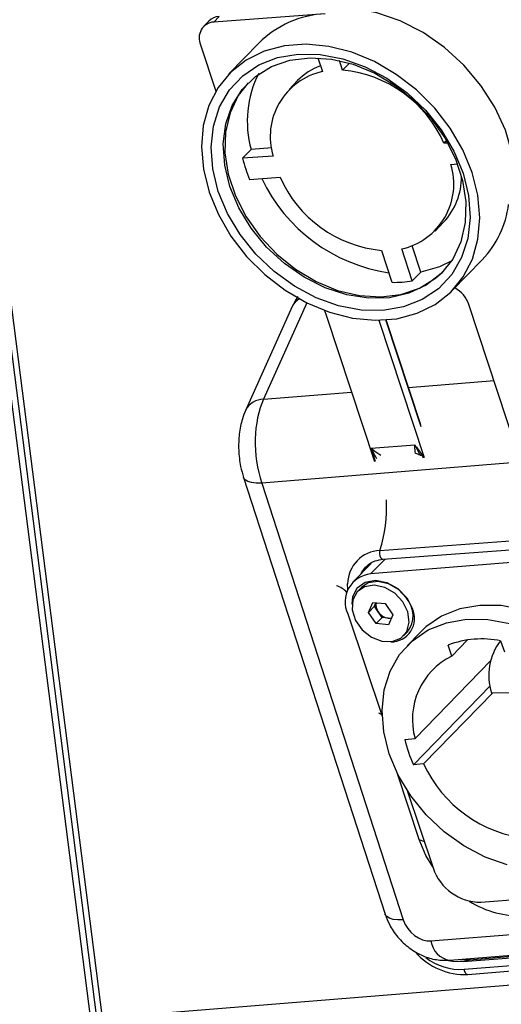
# Model space of a CAD drawing. Header units: millimetres. Extents: x 9 to 583, y 10 to 410.
# Tile 37 of 122: x 240.49 to 248.54, y 62.11 to 78.57. Entities that reach past the tile are written whole.
import ezdxf

# ---------------------------------------------------------------- set-up
doc = ezdxf.new("R2010")
doc.units = ezdxf.units.MM

msp = doc.modelspace()

# ---------------------------------------------------------------- linework, layer by layer
at = {"color": 7, "linetype": 'Continuous', "lineweight": 25}
for p, q in [((233.8045, 123.3811), (241.6703, 61.8515)), ((233.9142, 123.3673), (241.7744, 61.8814)), ((234.0083, 123.3666), (241.8685, 61.8808)), ((243.6504, 78.5492), (243.5611, 78.4571)), ((245.5912, 78.6713), (243.7311, 78.5328)), ((243.8205, 78.6248), (243.7311, 78.5328)), ((243.5099, 78.1534), (243.7661, 77.3776)), ((244.4858, 78.1798), (243.9853, 77.6642)), ((245.4693, 77.9354), (245.5457, 77.704)), ((245.8839, 77.7291), (245.8312, 77.8888)), ((245.8839, 77.7291), (245.9977, 77.8464)), ((245.1316, 77.553), (244.9886, 77.4057)), ((244.2127, 76.2545), (244.3557, 76.4018)), ((244.6995, 76.4274), (244.3557, 76.4018)), ((247.619, 76.548), (247.5773, 76.505)), ((247.6407, 76.5097), (247.5773, 76.505)), ((244.7226, 76.2925), (244.2127, 76.2545)), ((247.6943, 76.1508), (247.8038, 76.159)), ((244.3297, 75.9003), (244.8396, 75.9383)), ((247.4283, 75.0376), (247.5713, 75.1849)), ((247.1905, 74.3526), (247.0462, 74.7897)), ((246.533, 74.7141), (246.7093, 74.1801)), ((247.0475, 74.2053), (246.8712, 74.7393)), ((247.7167, 74.0425), (248.2171, 74.5581)), ((247.0475, 74.2053), (247.1905, 74.3526)), ((245.0434, 73.778), (244.2649, 72.0465)), ((248.7978, 71.374), (247.9932, 73.8106)), ((245.5835, 73.7075), (245.61, 73.63)), ((245.61, 73.63), (246.4182, 71.1823)), ((246.4868, 73.5455), (247.2452, 71.2489)), ((247.1909, 71.7986), (246.6122, 73.5511)), ((270.3111, 72.9007), (244.5318, 70.8234)), ((246.3609, 71.4082), (247.0881, 71.4623)), ((244.2291, 70.9147), (246.596, 63.6116)), ((244.5318, 70.8234), (246.8986, 63.5204)), ((246.5081, 69.6969), (249.721, 69.9361)), ((246.5589, 69.5485), (249.7718, 69.7878)), ((249.5593, 69.5615), (246.3528, 69.3031)), ((246.3587, 69.4803), (246.0585, 69.1711)), ((246.2498, 69.3965), (246.2734, 69.423)), ((245.9707, 69.0361), (245.968, 69.1405)), ((246.197, 69.0769), (246.1358, 69.0138)), ((246.3159, 68.6612), (246.3886, 68.8279)), ((246.3886, 68.8279), (246.5924, 68.8078)), ((246.4142, 68.7625), (246.3159, 68.6612)), ((246.447, 68.4745), (246.3159, 68.6612)), ((246.4142, 68.7625), (246.4405, 68.8228)), ((246.4798, 68.6691), (246.4142, 68.7625)), ((246.5453, 68.5758), (246.4798, 68.6691)), ((246.5924, 68.8078), (246.7236, 68.6211)), ((245.9702, 68.6359), (246.544, 66.9268)), ((246.5453, 68.5758), (246.447, 68.4745)), ((246.6473, 68.5657), (246.5453, 68.5758)), ((246.6973, 68.5608), (246.6473, 68.5657)), ((246.7236, 68.6211), (246.6509, 68.4544)), ((246.6509, 68.4544), (246.447, 68.4745)), ((246.9036, 68.2685), (246.9648, 68.3316)), ((247.1839, 68.3321), (246.9605, 68.1019)), ((247.7092, 67.9297), (247.972, 68.2004)), ((248.5249, 68.1846), (248.5868, 68.0004)), ((247.7092, 67.9297), (247.6474, 68.1139)), ((248.3574, 67.852), (247.0944, 66.5507)), ((248.3474, 67.4315), (247.0669, 66.1121)), ((247.237, 66.1259), (248.3921, 67.3159)), ((248.3727, 67.3157), (248.8385, 67.319)), ((246.9242, 66.537), (247.0944, 66.5507)), ((247.237, 66.1259), (247.0669, 66.1121)), ((247.1626, 64.8615), (246.7933, 65.9801)), ((246.9616, 65.6832), (247.3967, 64.3873)), ((248.1955, 63.8153), (251.4019, 64.0736)), ((247.676, 62.844), (256.6451, 63.5667)), ((247.8982, 62.8204), (256.6555, 63.526)), ((248.0016, 62.8533), (256.6494, 63.5501)), ((247.9747, 62.6056), (256.7244, 63.3107)), ((247.8409, 62.8572), (248.0016, 62.8533)), ((247.8982, 62.8204), (248.0016, 62.8533))]:
    msp.add_line(p, q, dxfattribs=at)
at = {"color": 8, "linetype": 'Continuous', "lineweight": 25}
for p, q in [((245.2863, 73.8358), (244.5623, 72.2256)), ((247.1958, 71.761), (246.6049, 73.5506)), ((246.9854, 72.4208), (248.4141, 72.536)), ((244.5623, 72.2256), (246.0345, 72.3442)), ((246.4351, 71.1836), (246.3609, 71.4082)), ((247.2091, 71.2968), (247.2324, 71.2474)), ((246.3528, 69.3031), (246.5935, 69.5511)), ((247.3597, 63.1658), (254.8224, 63.7671)), ((247.9145, 62.6923), (256.6945, 63.3998)), ((241.8685, 61.8808), (256.8266, 63.0861))]:
    msp.add_line(p, q, dxfattribs=at)
at = {"color": 7, "linetype": 'Continuous', "lineweight": 25, "flags": 128}
for points in [[(248.7467, 75.5755), (248.7652, 75.948), (248.7169, 76.3353), (248.6034, 76.7262), (248.4278, 77.1094), (248.1951, 77.4741), (247.9121, 77.8096), (247.5868, 78.1065), (247.2287, 78.3561), (246.8479, 78.5514), (246.4555, 78.6866), (246.0626, 78.7579), (245.6806, 78.7633)], [(248.0493, 76.0171), (247.8942, 76.3938), (247.6833, 76.7557), (247.4225, 77.0931), (247.1188, 77.3967), (246.7805, 77.6581), (246.4169, 77.8703), (246.0378, 78.0275), (245.6537, 78.1254), (245.2749, 78.1613), (244.9118, 78.1343), (244.5744, 78.045), (244.2718, 77.896), (244.0122, 77.6913), (243.8028, 77.4364), (243.6493, 77.1383), (243.5559, 76.8052), (243.525, 76.4461), (243.5576, 76.0709), (243.6527, 75.6897), (243.8079, 75.313), (244.0187, 74.951), (244.2795, 74.6136), (244.5832, 74.3101), (244.9215, 74.0486), (245.2851, 73.8364), (245.6642, 73.6792), (246.0483, 73.5813), (246.4271, 73.5454), (246.7902, 73.5724), (247.1276, 73.6617), (247.4303, 73.8107), (247.6898, 74.0155), (247.8992, 74.2704), (248.0527, 74.5684), (248.1462, 74.9015), (248.177, 75.2606), (248.1444, 75.6359), (248.0493, 76.0171)], [(247.8971, 76.0057), (247.9889, 75.6313), (248.0157, 75.2636), (247.9768, 74.9138), (247.8732, 74.5926), (247.7083, 74.3097), (247.4869, 74.0737), (247.2157, 73.8918), (246.9032, 73.7695), (246.5586, 73.7104), (246.1926, 73.7165), (245.8161, 73.7876), (245.4408, 73.9214), (245.0779, 74.1139), (244.7385, 74.3592), (244.4329, 74.65), (244.1703, 74.9773), (243.9589, 75.3312), (243.8049, 75.701), (243.7131, 76.0754), (243.6863, 76.4431), (243.7252, 76.7929), (243.8288, 77.1141), (243.9938, 77.397), (244.2152, 77.633), (244.4863, 77.8149), (244.7988, 77.9373), (245.1434, 77.9963), (245.5094, 77.9902), (245.8859, 77.9192), (246.2612, 77.7854), (246.6241, 77.5929), (246.9635, 77.3475), (247.2692, 77.0568), (247.5317, 76.7295), (247.7431, 76.3755), (247.8971, 76.0057)], [(244.001, 75.7804), (243.9134, 76.1413), (243.8902, 76.4953), (243.9323, 76.8308), (244.0382, 77.1372), (244.2045, 77.4045), (244.426, 77.6243), (244.6954, 77.7893), (245.0041, 77.8944), (245.3423, 77.9362), (245.6989, 77.9132), (246.0627, 77.8263), (246.4218, 77.6782), (246.7647, 77.4737), (247.0805, 77.2194), (247.3589, 76.9234), (247.591, 76.5952), (247.7694, 76.2455), (247.8883, 75.8854), (247.9439, 75.5265), (247.9345, 75.1804), (247.8602, 74.8581), (247.7235, 74.5701), (247.5288, 74.3256), (247.2824, 74.1324), (246.9922, 73.9968), (246.6674, 73.9231), (246.3186, 73.9136), (245.957, 73.9688), (245.5941, 74.0868), (245.2416, 74.2638), (244.9109, 74.4941), (244.6126, 74.7704), (244.3563, 75.0837), (244.1502, 75.424), (244.001, 75.7804)], [(244.3039, 77.516), (244.1394, 77.3023), (244.0027, 77.0143), (243.9284, 76.6921), (243.9189, 76.3459), (243.9745, 75.9871), (244.0934, 75.627), (244.2718, 75.2772), (244.504, 74.9491), (244.7824, 74.6531), (245.0981, 74.3988), (245.4411, 74.1943), (245.8002, 74.0462), (246.1639, 73.9592), (246.5206, 73.9363), (246.8588, 73.978), (247.1675, 74.0831), (247.4369, 74.2482), (247.559, 74.3565)], [(247.7116, 74.5396), (247.5041, 74.4391), (247.1905, 74.3526)], [(246.0424, 68.7971), (246.054, 68.9202), (246.1283, 69.0694), (246.2611, 69.1665), (246.4343, 69.1983), (246.6247, 69.1606), (246.8064, 69.0585), (246.9549, 68.9057), (247.0502, 68.7229)], [(246.9508, 68.9004), (246.816, 69.0434), (246.6496, 69.1406), (246.4738, 69.1789), (246.3125, 69.153), (246.197, 69.0769)], [(246.8896, 68.8373), (246.7548, 68.9803), (246.5884, 69.0775), (246.4126, 69.1158), (246.2513, 69.09), (246.1263, 69.0035), (246.0544, 68.8681), (246.0453, 68.7021), (246.1004, 68.5278), (246.212, 68.3689), (246.3652, 68.2467), (246.5393, 68.1778), (246.7107, 68.1714), (246.8564, 68.2286), (246.9565, 68.3414), (246.9977, 68.4947), (246.9743, 68.6678), (246.8896, 68.8373)], [(250.5708, 65.0447), (250.6947, 65.1913), (250.8537, 65.4686), (250.9527, 65.7829), (250.9886, 66.1247), (250.9603, 66.4837), (250.8688, 66.8488), (250.7167, 67.2091), (250.5088, 67.5536), (250.2513, 67.8718), (249.952, 68.154), (249.6201, 68.3917), (249.2656, 68.5777), (248.8994, 68.7062), (248.5324, 68.7734), (248.176, 68.7773), (247.8408, 68.7177), (247.5372, 68.5964), (247.2742, 68.4172), (247.1839, 68.3321)], [(246.6626, 66.2977), (246.571, 66.6629), (246.5428, 67.0219), (246.5787, 67.3637), (246.6776, 67.678), (246.8366, 67.9553), (247.0508, 68.187), (247.3137, 68.3663), (247.6174, 68.4875), (247.9525, 68.5471), (248.309, 68.5432), (248.6759, 68.476)], [(248.632, 64.4404), (248.2657, 64.5689), (247.9112, 64.7549), (247.5793, 64.9926), (247.2801, 65.2748), (247.0225, 65.593), (246.8146, 65.9374), (246.6626, 66.2977)], [(247.3898, 64.4079), (247.2762, 64.5956), (247.1626, 64.8615)], [(247.6214, 62.8478), (247.7216, 62.8265), (247.8982, 62.8204)]]:
    msp.add_lwpolyline(points, dxfattribs=at)
at = {"color": 8, "linetype": 'Continuous', "lineweight": 25, "flags": 128}
for points in [[(244.5318, 70.8234), (244.4396, 70.822), (244.3607, 70.8307), (244.2979, 70.8493), (244.2537, 70.8772), (244.2296, 70.9133), (244.2291, 70.9147)], [(246.5081, 69.6969), (246.5024, 69.6688), (246.5022, 69.6378), (246.5074, 69.6073), (246.5175, 69.5807), (246.5314, 69.5609), (246.5476, 69.5501), (246.5589, 69.5485)], [(246.1958, 69.3125), (246.2107, 69.3403), (246.2498, 69.3965)], [(246.4818, 66.9798), (246.5197, 66.9652), (246.5432, 66.9545)], [(247.1626, 64.8615), (247.2214, 64.8399), (247.249, 64.8273)], [(246.8986, 63.5204), (246.8064, 63.5189), (246.7275, 63.5276), (246.6648, 63.5463), (246.6205, 63.5741), (246.5964, 63.6102), (246.596, 63.6116)], [(247.9145, 62.6923), (247.9179, 62.6737), (247.9231, 62.6562), (247.9298, 62.6405), (247.9379, 62.6272), (247.9471, 62.6168), (247.957, 62.6097), (247.9673, 62.606), (247.9747, 62.6056)]]:
    msp.add_lwpolyline(points, dxfattribs=at)
at = {"color": 7, "linetype": 'Continuous', "lineweight": 25}
for centre, radius, start, end in [((243.8327, 78.3683), 0.2568, 92.7261, 135.21054), ((245.6749, 76.994), 1.6794, 92.85776, 135.07888), ((243.7534, 78.2656), 0.2681, 94.75448, 204.74937), ((245.8775, 76.8214), 1.0448, 110.37742, 135.55804), ((245.6889, 75.676), 2.0624, 23.70249, 84.57328), ((246.051, 76.8754), 1.7602, 153.01898, 195.61015), ((245.7872, 76.6174), 1.113, 102.52812, 196.97573), ((246.572, 76.8371), 2.4301, 193.872, 202.67532), ((246.6298, 75.8259), 1.113, 282.52812, 16.97573), ((247.0724, 77.1213), 2.812, 205.39524, 261.4941), ((246.728, 76.7673), 2.0624, 203.70249, 264.57328), ((246.7564, 75.9468), 1.1156, 316.92509, 0.09834), ((247.0238, 75.6931), 1.6469, 316.43437, 352.68489), ((246.7433, 76.0074), 1.8276, 268.9351, 279.58212), ((247.5188, 73.6458), 0.5022, 19.15123, 61.36845), ((247.0776, 71.1282), 0.1895, 57.1432, 82.52845), ((247.1561, 71.4097), 0.1247, 281.23848, 295.12778), ((246.3956, 68.8352), 0.4698, 95.22732, 205.10525), ((246.6184, 68.6076), 0.4429, 321.45302, 41.38021), ((246.6384, 68.7884), 0.1984, 170.08826, 216.94659), ((246.6791, 68.8048), 0.2412, 214.23342, 262.4006), ((246.6967, 68.5585), 0.3899, 268.98328, 24.94526), ((246.6641, 68.7235), 0.1587, 263.89246, 283.38593), ((248.2071, 66.6481), 1.569, 78.31313, 110.90054), ((249.2743, 67.6088), 0.9479, 142.54852, 198.00657), ((248.2316, 66.8702), 1.1813, 116.24726, 195.6887), ((248.9737, 66.9888), 2.0987, 192.43131, 204.6901), ((249.2006, 67.0312), 2.1622, 204.75443, 264.02868), ((248.1876, 64.648), 0.8327, 198.24331, 270.5398), ((248.8549, 65.191), 1.606, 237.82702, 272.5515), ((247.9287, 63.7076), 1.1027, 221.30791, 272.53455)]:
    msp.add_arc(centre, radius, start, end, dxfattribs=at)
at = {"color": 8, "linetype": 'Continuous', "lineweight": 25}
for centre, radius, start, end in [((245.2896, 73.664), 0.2713, 118.56051, 155.16089), ((244.5671, 71.8812), 0.3444, 90.79454, 151.29091), ((244.0544, 70.445), 2.5652, 343.04491, 2.15855), ((246.5352, 69.1302), 0.5673, 92.73835, 178.95816), ((245.6658, 68.7228), 0.3989, 43.2342, 73.35487), ((247.735, 63.2183), 0.379, 187.96034, 261.03951), ((247.8558, 63.655), 0.9644, 232.76272, 273.49309)]:
    msp.add_arc(centre, radius, start, end, dxfattribs=at)
at = {"color": 7, "linetype": 'Continuous', "lineweight": 25}
for centre, major_axis, ratio, start_param, end_param in [((245.0514, 71.3745), (-0.0985, 1.196), 0.5175911, 0.7372965, 2.006599), ((247.2362, 63.5481), (-0.262, 0.3293), 0.7480057, 1.1063624, 2.6759408)]:
    msp.add_ellipse(centre, major_axis=major_axis, ratio=ratio, start_param=start_param, end_param=end_param, dxfattribs=at)
for points, knots in [([(245.1371, 73.9445), (245.1099, 73.9021), (245.0749, 73.8476), (245.0492, 73.7907), (245.0434, 73.778)], [0, 0, 0, 0, 0.7768737, 1, 1, 1, 1]), ([(244.2649, 72.0465), (244.2452, 71.9973), (244.1943, 71.8703), (244.1508, 71.6442), (244.1414, 71.3738), (244.1693, 71.1248), (244.2114, 70.9769), (244.2291, 70.9147)], [0, 0, 0, 0, 0.143951, 0.3718355, 0.6020264, 0.8326719, 1, 1, 1, 1]), ([(247.0881, 71.4623), (247.0885, 71.4618), (247.1297, 71.4091), (247.1723, 71.3548), (247.2082, 71.2982), (247.2091, 71.2968)], [0, 0, 0, 0, 0.00966, 0.9764332, 1, 1, 1, 1]), ([(247.0881, 71.4623), (247.0884, 71.4616), (247.0963, 71.446), (247.112, 71.4159), (247.1431, 71.3582), (247.1655, 71.3157), (247.1804, 71.2874)], [0, 0, 0, 0, 0.012593, 0.2600583, 0.5073017, 1, 1, 1, 1]), ([(247.1022, 71.3161), (247.1019, 71.3194), (247.0998, 71.3367), (247.097, 71.3591), (247.0927, 71.3975), (247.09, 71.4262), (247.0885, 71.4527), (247.0882, 71.4597), (247.0881, 71.4616), (247.0881, 71.4623)], [0, 0, 0, 0, 0.07585726, 0.40196472, 0.48625919, 0.86943491, 0.96500656, 0.98680644, 1, 1, 1, 1]), ([(246.257, 69.3941), (246.2681, 69.4103), (246.3086, 69.4698), (246.4125, 69.5251), (246.5146, 69.5414), (246.5589, 69.5485)], [0, 0, 0, 0, 0.1756114, 0.6417025, 1, 1, 1, 1]), ([(246.596, 63.6116), (246.6174, 63.5551), (246.6688, 63.4195), (246.8015, 63.2244), (246.9923, 63.0416), (247.2143, 62.9141), (247.448, 62.8423), (247.6007, 62.8434), (247.676, 62.844)], [0, 0, 0, 0, 0.127902, 0.3068447, 0.489377, 0.6757491, 0.8400509, 1, 1, 1, 1])]:
    msp.add_open_spline(points, degree=3, knots=knots, dxfattribs=at)
at = {"color": 8, "linetype": 'Continuous', "lineweight": 25}
for points, knots in [([(246.3609, 71.4082), (246.3615, 71.4077), (246.3724, 71.3982), (246.4237, 71.3544), (246.4786, 71.3175), (246.5223, 71.2881)], [0, 0, 0, 0, 0.0108716, 0.2148126, 1, 1, 1, 1]), ([(246.4574, 71.2269), (246.4315, 71.2736), (246.399, 71.3323), (246.3679, 71.3942), (246.3613, 71.4074), (246.3609, 71.4082)], [0, 0, 0, 0, 0.7865694, 0.9881663, 1, 1, 1, 1])]:
    msp.add_open_spline(points, degree=3, knots=knots, dxfattribs=at)

doc.saveas('drawing.dxf')
